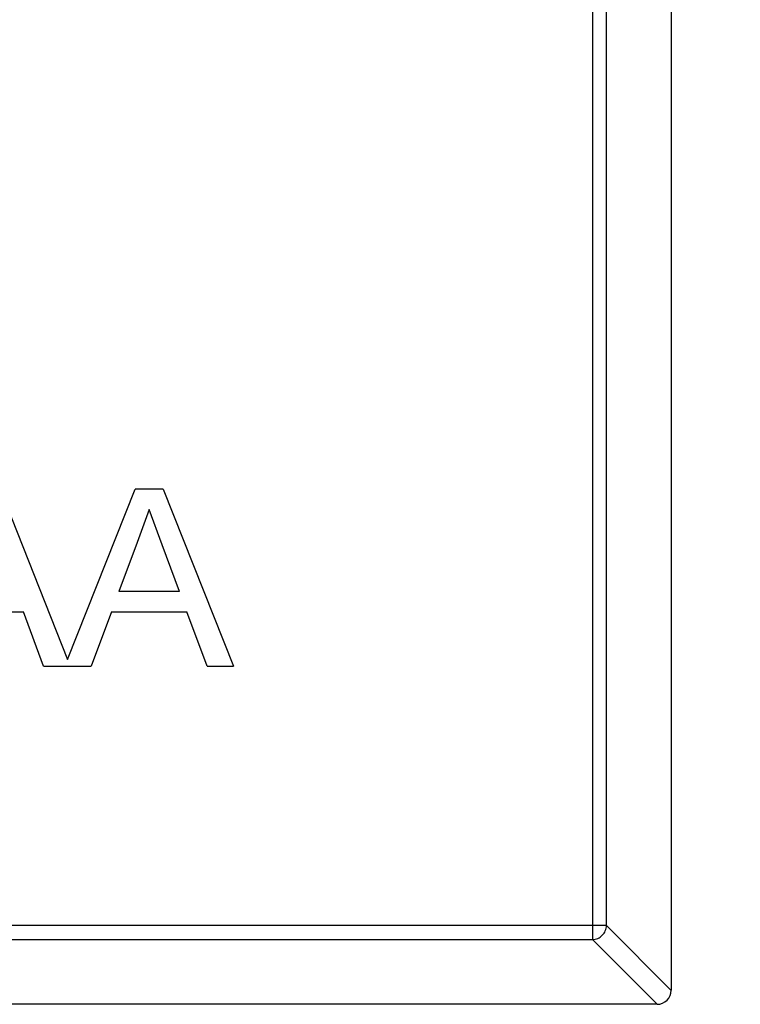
# Model space of a CAD drawing. Header units: millimetres. Extents: x -16 to 538, y -56 to 87.
# Tile 99 of 162: x 461.87 to 462.89, y 17.49 to 18.88. Entities that reach past the tile are written whole.
import ezdxf

# ---------------------------------------------------------------- set-up
doc = ezdxf.new("R2010")
doc.units = ezdxf.units.MM
doc.header["$LTSCALE"] = 1.21
doc.header["$MEASUREMENT"] = 0
doc.header["$PDMODE"] = 3
doc.header["$PDSIZE"] = 0.3125
doc.layers.get('0').update_dxf_attribs({"linetype": 'CONTINUOUS'})
doc.layers.get('DEFPOINTS').update_dxf_attribs({"linetype": 'CONTINUOUS'})
doc.layers.add('Dim', color=3, linetype='CONTINUOUS', lineweight=25)
doc.styles.get("Standard").update_dxf_attribs({"font": 'txt', "width": 0.8})
doc.dimstyles.get("Standard").update_dxf_attribs({"dimtxt": 0.15625, "dimasz": 0.1875, "dimexe": 0.125, "dimexo": 0.0625, "dimgap": 0.09, "dimtad": 0, "dimtih": 1, "dimtoh": 1, "dimzin": 4, "dimdsep": 46, "dimtxsty": 'STANDARD', "dimblk": '_FILLED', "dimblk1": '_FILLED', "dimblk2": '_FILLED', "dimcen": 0.09, "dimazin": 1, "dimtp": 0.01, "dimtm": 0.01, "dimtfac": 1, "dimtofl": 0, "dimtmove": 0, "dimatfit": 3, "dimldrblk": '_FILLED', "dimfxl": 1, "dimtolj": 1, "dimtzin": 4, "dimarcsym": 0})

# ---------------------------------------------------------------- blocks, each defined once
blk = doc.blocks.new('_FILLED')
at = {"color": 0, "linetype": 'ByBlock'}
blk.add_solid([(0, 0), (-1, 0.16667), (-1, -0.16667)], dxfattribs=at)
blk = doc.blocks.new('*D19')
at = {"color": 0, "linetype": 'ByBlock', "lineweight": -2}
for p, q in [((450.6432, 37.0225), (532.5397, 37.0225)), ((532.4147, 37.0225), (532.4147, 16.4209)), ((532.4147, -12.0275), (532.4147, 8.5742)), ((450.6432, -12.0275), (532.5397, -12.0275))]:
    blk.add_line(p, q, dxfattribs=at)
at = {"layer": 'DEFPOINTS', "color": 0, "linetype": 'ByBlock'}
for p in [(450.5807, 37.0225), (450.5807, -12.0275)]:
    blk.add_point(p, dxfattribs=at)
at = {"color": 0, "linetype": 'ByBlock', "lineweight": -2, "xscale": 2.54, "yscale": 2.54, "zscale": 2.54}
for p, rotation in [((532.4147, 37.0225), 90), ((532.4147, -12.0275), 270)]:
    blk.add_blockref('_FILLED', p, dxfattribs=dict(at, rotation=rotation))
at = {"color": 0, "linetype": 'ByBlock', "lineweight": -2, "insert": (532.4147, 12.4975), "char_height": 2.5, "attachment_point": 5, "rotation": 90}
blk.add_mtext('\\A1;49.05', dxfattribs=at)

msp = doc.modelspace()

# ---------------------------------------------------------------- linework, layer by layer
at = {"color": 7, "linetype": 'Continuous'}
for p, q in [((462.7892, 19.1709), (462.7892, 17.5109)), ((462.6781, 19.0995), (462.6781, 17.5823)), ((462.6978, 17.602), (462.6978, 19.0798)), ((461.8412, 18.2181), (461.9367, 17.9776)), ((461.9367, 17.9776), (462.0322, 18.2181)), ((462.0719, 18.2181), (462.0322, 18.2181)), ((462.0719, 18.2181), (462.1712, 17.9681)), ((462.0521, 18.1893), (462.035, 18.1431)), ((462.0704, 18.1396), (462.0521, 18.1893)), ((462.035, 18.1431), (462.0094, 18.0739)), ((462.0947, 18.0739), (462.0704, 18.1396)), ((462.0947, 18.0739), (462.0094, 18.0739)), ((461.768, 18.045), (461.8746, 18.045)), ((461.903, 17.9681), (461.8746, 18.045)), ((461.9988, 18.045), (461.9703, 17.9681)), ((461.9988, 18.045), (462.1053, 18.045)), ((462.1338, 17.9681), (462.1053, 18.045)), ((461.903, 17.9681), (461.9703, 17.9681)), ((462.1338, 17.9681), (462.1712, 17.9681)), ((462.6978, 17.602), (459.8806, 17.602)), ((462.6978, 17.602), (462.7892, 17.5106)), ((459.9003, 17.5823), (462.6781, 17.5823)), ((462.7695, 17.4909), (462.6781, 17.5823)), ((462.7692, 17.4909), (459.8092, 17.4909))]:
    msp.add_line(p, q, dxfattribs=at)
msp.add_arc((462.7692, 17.5109), 0.02, 270, 0, dxfattribs=at)
msp.add_open_spline([(462.6781, 17.5823), (462.6806, 17.5824), (462.6857, 17.5836), (462.6922, 17.588), (462.6966, 17.5944), (462.6977, 17.5995), (462.6978, 17.602)], degree=3, knots=[0, 0, 0, 0, 0.249032, 0.5, 0.750968, 1, 1, 1, 1], dxfattribs=at)

# ---------------------------------------------------------------- dimensions: what is measured, and where the dimension line sits
at = {"layer": 'Dim'}
dim = msp.add_linear_dim(base=(532.4147, -12.0275), p1=(450.5807, 37.0225), p2=(450.5807, -12.0275), angle=90, dimstyle='STANDARD', override={"dimtxt": 2.5, "dimasz": 2.54, "dimtih": 0, "dimtoh": 0, "dimzin": 0, "dimcen": 0.198, "dimadec": 0, "dimazin": 0, "dimtp": 0, "dimtm": 0, "dimtdec": 4, "dimtzin": 0}, dxfattribs=at)
dim.commit()
dim.dimension.update_dxf_attribs({"geometry": '*D19', "text_midpoint": (532.4147, 12.4975)})

doc.saveas('drawing.dxf')
